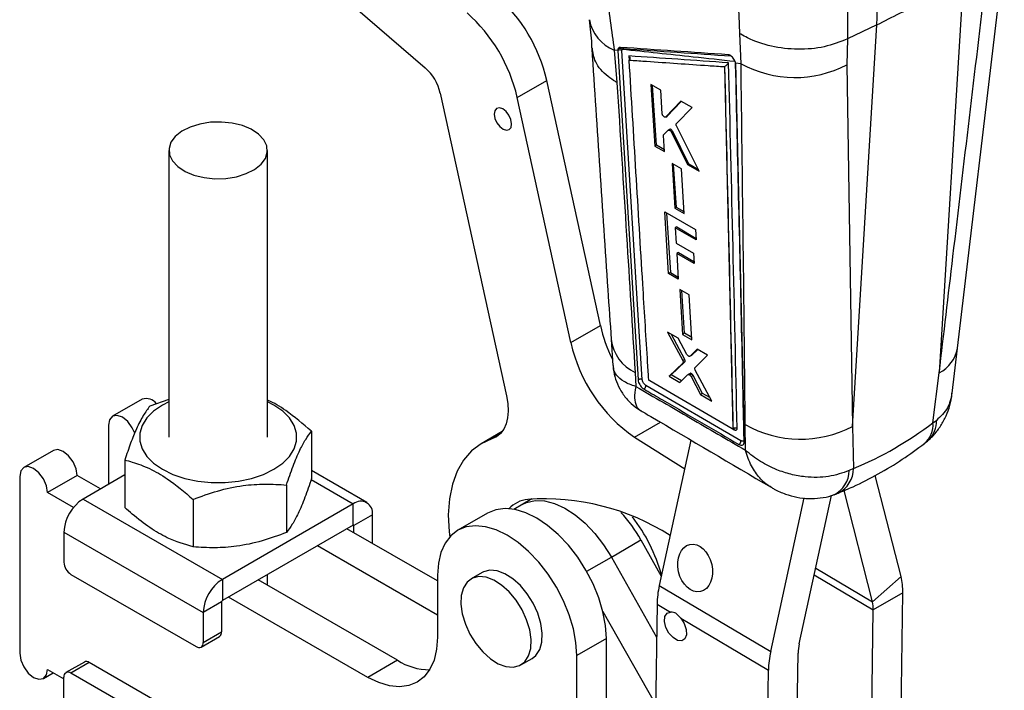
# Model space of a CAD drawing. Header units: millimetres. Extents: x 51 to 384, y 18 to 289.
# Tile 18 of 19: x 277 to 352, y 195 to 246. Entities that reach past the tile are written whole.
import ezdxf

# ---------------------------------------------------------------- set-up
doc = ezdxf.new("R2010")
doc.units = ezdxf.units.MM

msp = doc.modelspace()

# ---------------------------------------------------------------- linework, layer by layer
at = {"color": 7, "linetype": 'Continuous', "lineweight": 25}
for p, q in [((348.245973, 221.401835), (351.810854, 251.417265)), ((348.69682, 249.853127), (346.852868, 219.526034)), ((300.573, 248.926902), (307.70688, 242.772895)), ((342.110006, 246.05064), (339.862949, 244.974128)), ((340.248827, 215.440197), (342.110006, 246.05064)), ((331.759417, 243.084531), (331.665654, 245.387292)), ((339.86184, 244.973592), (339.827871, 243.00832)), ((339.862949, 244.974128), (339.86184, 244.973592)), ((322.36579, 244.099016), (322.107949, 244.126628)), ((322.107949, 244.126628), (322.313182, 241.655499)), ((322.36579, 244.099016), (322.366554, 244.078865)), ((322.366554, 244.078865), (322.371242, 244.081571)), ((322.366554, 244.078865), (323.918548, 218.984161)), ((322.3936, 244.219593), (322.371242, 244.081571)), ((322.371242, 244.081571), (323.919285, 218.984586)), ((322.688435, 244.096557), (322.698538, 244.173896)), ((324.240499, 218.997726), (322.688435, 244.096557)), ((331.759417, 243.084531), (331.340074, 243.130137)), ((331.345704, 243.067978), (331.340074, 243.130137)), ((331.346551, 243.031906), (331.345704, 243.067978)), ((339.827871, 243.00832), (340.248827, 215.440197)), ((330.502148, 242.860143), (330.507006, 242.863569)), ((330.502148, 242.860143), (331.142643, 215.287608)), ((314.712375, 240.514598), (316.966278, 241.815749)), ((321.052516, 223.129571), (316.966278, 241.815749)), ((325.645911, 241.076813), (324.895335, 241.497151)), ((324.895335, 241.497151), (325.189096, 236.801479)), ((308.853645, 240.837401), (313.899318, 217.763779)), ((325.319916, 236.877), (325.026779, 241.423539)), ((325.757819, 239.272804), (325.645911, 241.076813)), ((318.798613, 221.828421), (314.712375, 240.514598)), ((327.175906, 240.218993), (326.037994, 239.025639)), ((326.142302, 239.085855), (327.197542, 240.206852)), ((328.031475, 239.738736), (327.175906, 240.218993)), ((326.836894, 238.516963), (328.031475, 239.738736)), ((326.037994, 239.025639), (326.022677, 239.017311)), ((326.024112, 239.014776), (326.128885, 239.07526)), ((326.142302, 239.085855), (326.037994, 239.025639)), ((326.128249, 239.076307), (326.142302, 239.085855)), ((325.883883, 237.688825), (326.207549, 238.009602)), ((326.323776, 238.078755), (326.219602, 238.018616)), ((326.48119, 238.023761), (326.380313, 237.965526)), ((326.556769, 237.91963), (326.45717, 237.862132)), ((326.45717, 237.862132), (327.69255, 235.389005)), ((327.776847, 235.437668), (326.556769, 237.91963)), ((328.579753, 234.887571), (326.844848, 238.336819)), ((325.937316, 236.379704), (325.860938, 237.610674)), ((288.188871, 236.479929), (288.188057, 214.617518)), ((295.688059, 214.617239), (295.688871, 236.479649)), ((325.319916, 236.877), (325.189096, 236.801479)), ((325.189096, 236.801479), (325.937316, 236.379704)), ((325.928585, 236.520425), (325.319916, 236.877)), ((327.225174, 235.073511), (326.51063, 235.477185)), ((326.51063, 235.477185), (326.721115, 232.060744)), ((326.838777, 232.128669), (326.627111, 235.41138)), ((327.433794, 231.655938), (327.225174, 235.073511)), ((327.776847, 235.437668), (327.69255, 235.389005)), ((327.69255, 235.389005), (328.579753, 234.887571)), ((328.522897, 235.000608), (327.776847, 235.437668)), ((325.945177, 231.782388), (328.30087, 230.442457)), ((326.238312, 227.085826), (325.945177, 231.782388)), ((326.838777, 232.128669), (326.721115, 232.060744)), ((326.721115, 232.060744), (327.433794, 231.655938)), ((327.425934, 231.784698), (326.838777, 232.128669)), ((326.087467, 231.701451), (326.380169, 227.167718)), ((326.862352, 230.637998), (326.739312, 230.566969)), ((326.739312, 230.566969), (326.811517, 229.397129)), ((328.348669, 229.649972), (326.739312, 230.566969)), ((326.862352, 230.637998), (328.341343, 229.771432)), ((328.30087, 230.442457), (328.348669, 229.649972)), ((326.811517, 229.397129), (328.134794, 228.641686)), ((326.98816, 228.689335), (326.859771, 228.615218)), ((326.859771, 228.615218), (326.980381, 226.660427)), ((328.182115, 227.859236), (326.859771, 228.615218)), ((326.98816, 228.689335), (328.173931, 227.994573)), ((328.134794, 228.641686), (328.182115, 227.859236)), ((326.380169, 227.167718), (326.238312, 227.085826)), ((326.980381, 226.660427), (326.238312, 227.085826)), ((326.380169, 227.167718), (326.970419, 226.82188)), ((327.811586, 225.463811), (327.10294, 225.870885)), ((327.10294, 225.870885), (327.313056, 222.454181)), ((327.457975, 222.53784), (327.248443, 225.787304)), ((328.019199, 222.04559), (327.811586, 225.463811)), ((318.798613, 221.828421), (321.052516, 223.129571)), ((321.872791, 222.067055), (322.008713, 220.078032)), ((326.978663, 222.152938), (326.168162, 222.622014)), ((326.168162, 222.622014), (327.316181, 220.454562)), ((327.46764, 220.541998), (326.456702, 222.45502)), ((327.636023, 220.928123), (326.978663, 222.152938)), ((327.457975, 222.53784), (327.313056, 222.454181)), ((327.313056, 222.454181), (328.019199, 222.04559)), ((328.008904, 222.215088), (327.457975, 222.53784)), ((328.425001, 221.315095), (327.874225, 220.789177)), ((328.020975, 220.873894), (328.45985, 221.294887)), ((329.218145, 220.85523), (328.425001, 221.315095)), ((347.837207, 217.960373), (348.244867, 221.403409)), ((327.46764, 220.541998), (327.316181, 220.454562)), ((327.86415, 220.781939), (328.011058, 220.866747)), ((328.020975, 220.873894), (327.874225, 220.789177)), ((328.264839, 219.920289), (329.218145, 220.85523)), ((327.327097, 220.264089), (326.286593, 219.264296)), ((326.445352, 219.355946), (327.479092, 220.351834)), ((327.479092, 220.351834), (327.327097, 220.264089)), ((329.533339, 217.367926), (328.276987, 219.728857)), ((323.691081, 219.544554), (323.757056, 218.477353)), ((324.72707, 219.015649), (324.725543, 219.027691)), ((326.445352, 219.355946), (326.286593, 219.264296)), ((326.286593, 219.264296), (327.109063, 218.784271)), ((327.225629, 218.898831), (326.445352, 219.355946)), ((327.109063, 218.784271), (327.716563, 219.381327)), ((327.88077, 219.478054), (327.728055, 219.389893)), ((328.022532, 219.43746), (327.870267, 219.349559)), ((328.108686, 219.329014), (327.956439, 219.241123)), ((327.956439, 219.241123), (328.679019, 217.867287)), ((328.833862, 217.956677), (328.108686, 219.329014)), ((346.375805, 215.715812), (346.852868, 219.526034)), ((331.750467, 214.344128), (324.517588, 218.565413)), ((331.073986, 215.254088), (324.804065, 218.904608)), ((286.149744, 217.507999), (283.895841, 216.206848)), ((288.188166, 217.492046), (286.732869, 216.980809)), ((328.833862, 217.956677), (328.679019, 217.867287)), ((328.679019, 217.867287), (329.533339, 217.367926)), ((329.394959, 217.627968), (328.833862, 217.956677)), ((283.585118, 215.520135), (283.584952, 211.01952)), ((331.125012, 215.247742), (331.133921, 215.252885)), ((331.143756, 215.288251), (331.142643, 215.287608)), ((331.143756, 215.288251), (331.143794, 215.288555)), ((332.095971, 213.629903), (332.078971, 215.586937)), ((340.248827, 215.440197), (340.325367, 212.226623)), ((346.375805, 215.715812), (346.637781, 215.898698)), ((299.048425, 215.075407), (299.04829, 211.459676)), ((313.571995, 215.044067), (311.968495, 214.118387)), ((323.644008, 214.614251), (327.468071, 212.198764)), ((327.945137, 214.388529), (325.533481, 203.318869)), ((279.388036, 213.604547), (277.134133, 212.303397)), ((284.827649, 212.87594), (284.827514, 209.260208)), ((340.325367, 212.226623), (339.992212, 212.06636)), ((276.823409, 211.616683), (276.822911, 198.144047)), ((281.198633, 211.693117), (278.94473, 210.391966)), ((282.97513, 210.667478), (281.198633, 211.693117)), ((284.827606, 211.736888), (281.649475, 209.902192)), ((303.257451, 209.636392), (299.048312, 212.066485)), ((343.945931, 204.001838), (341.983349, 211.702536)), ((297.143202, 210.970539), (297.143067, 207.354807)), ((280.917961, 209.252746), (278.94473, 210.391966)), ((334.01776, 198.270427), (336.569084, 209.981171)), ((336.185899, 198.858862), (338.650214, 210.170231)), ((341.759864, 202.076644), (339.601939, 210.54382)), ((281.649475, 209.902192), (292.256077, 203.778607)), ((290.032813, 209.870805), (290.032678, 206.255074)), ((302.226282, 209.534284), (292.256077, 203.778607)), ((302.226221, 207.911444), (302.226282, 209.534284)), ((315.831104, 209.905215), (314.460815, 209.114164)), ((303.684627, 208.692126), (302.279252, 207.88082)), ((303.684546, 206.518399), (303.684627, 208.692126)), ((312.451126, 208.819997), (310.197223, 207.518847)), ((302.226221, 207.911444), (292.256015, 202.155767)), ((302.279232, 207.329739), (302.279252, 207.88082)), ((280.191004, 207.376192), (280.190917, 205.079721)), ((280.191004, 207.376192), (290.797606, 201.252607)), ((308.6436, 203.655354), (301.748924, 207.635907)), ((308.643504, 201.052996), (299.495021, 206.334756)), ((321.884716, 205.47846), (324.138619, 206.77961)), ((324.138619, 206.77961), (325.689274, 204.033967)), ((321.884716, 205.47846), (325.328259, 199.381209)), ((280.721225, 204.161149), (290.267168, 198.649922)), ((295.68764, 203.328073), (295.68767, 204.136819)), ((308.643617, 204.085272), (308.643441, 199.36985)), ((312.053322, 204.303641), (311.204794, 203.813797)), ((312.147426, 204.352816), (312.053322, 204.303641)), ((343.945931, 204.001838), (341.759864, 202.076644)), ((292.256077, 203.778607), (292.256015, 202.155767)), ((305.593817, 197.60887), (294.987215, 203.732455)), ((325.533481, 203.318869), (334.01776, 198.270427)), ((344.081603, 202.753749), (341.8277, 201.452599)), ((343.786628, 180.760409), (344.081603, 202.753749)), ((292.20298, 202.063913), (290.797606, 201.252607)), ((292.20298, 202.063913), (292.202895, 199.76744)), ((303.339914, 196.307719), (292.733312, 202.431305)), ((325.361953, 201.893437), (325.007678, 175.478696)), ((325.361953, 201.893437), (326.395852, 201.278231)), ((290.797606, 201.252607), (290.797521, 198.956135)), ((321.238325, 201.330995), (325.258929, 194.211982)), ((341.532725, 179.459258), (341.8277, 201.452599)), ((327.167782, 200.818905), (333.846232, 196.844995)), ((290.797521, 198.956135), (292.202895, 199.76744)), ((290.642159, 198.612778), (292.047534, 199.424084)), ((321.504122, 199.262837), (319.250219, 197.961687)), ((321.503447, 181.074781), (321.504122, 199.262837)), ((335.80516, 176.152805), (336.100135, 198.146146)), ((281.751328, 197.477171), (280.345953, 196.665866)), ((282.126323, 197.440025), (280.720948, 196.62872)), ((291.672262, 191.9288), (282.126323, 197.440025)), ((305.593817, 197.60887), (303.339914, 196.307719)), ((314.991986, 197.253475), (315.840514, 197.74332)), ((319.249544, 179.77363), (319.250219, 197.961687)), ((278.633508, 196.232616), (279.383627, 196.665651)), ((278.944232, 196.91933), (280.190588, 196.199762)), ((290.266887, 191.117494), (280.720948, 196.62872)), ((333.551257, 174.851655), (333.846232, 196.844995)), ((280.19051, 194.026035), (280.190593, 196.322508))]:
    msp.add_line(p, q, dxfattribs=at)
at = {"color": 8, "linetype": 'Continuous', "lineweight": 25}
for p, q in [((323.22369, 243.673844), (323.242869, 243.358248)), ((331.337753, 243.141301), (331.969327, 215.417438)), ((323.644008, 214.614251), (325.622107, 215.756184)), ((331.129706, 215.25045), (331.244297, 215.183647)), ((313.360663, 214.808394), (312.787162, 214.477319)), ((299.021947, 211.384266), (302.226282, 209.534284)), ((302.226214, 207.91144), (302.279252, 207.88082)), ((320.005889, 204.393836), (321.884716, 205.47846)), ((337.333574, 204.12676), (341.8277, 201.452599)), ((337.446142, 204.643459), (341.759864, 202.076644))]:
    msp.add_line(p, q, dxfattribs=at)
at = {"color": 7, "linetype": 'Continuous', "lineweight": 25, "flags": 128}
for points in [[(314.288446, 238.499205), (314.233037, 238.822945), (314.085162, 239.153374), (313.867331, 239.440182), (313.612708, 239.639708), (313.360056, 239.721577), (313.147841, 239.673325), (313.008369, 239.502294), (312.962874, 239.234533), (313.018282, 238.910793), (313.166158, 238.580364), (313.383988, 238.293556), (313.638612, 238.094029), (313.891263, 238.012161), (314.103478, 238.060413), (314.242951, 238.231443), (314.288446, 238.499205)], [(295.533247, 235.862502), (295.681024, 236.339722), (295.641152, 236.823967), (295.415634, 237.290948), (295.015774, 237.717262), (294.461626, 238.081518), (293.780981, 238.365455), (293.007959, 238.554841), (292.18133, 238.640178), (291.342544, 238.617179), (290.533659, 238.487003), (289.79524, 238.256178), (289.16431, 237.936275), (288.672508, 237.54334), (288.344491, 237.097078), (288.196719, 236.619856), (288.236586, 236.135614), (288.462109, 235.66863), (288.861964, 235.242323), (289.416113, 234.878062), (290.096762, 234.594123), (290.869781, 234.404738), (291.696411, 234.319406), (292.535197, 234.3424), (293.344081, 234.472576), (294.082503, 234.7034), (294.713432, 235.023303), (295.205235, 235.416238), (295.533247, 235.862502)], [(323.918561, 218.983975), (323.919552, 218.972517), (323.920543, 218.961062)], [(313.899318, 217.763779), (313.996733, 217.171033), (314.023942, 216.608053), (313.980343, 216.087363), (313.866905, 215.620556), (313.686152, 215.218021), (313.442109, 214.888714), (313.140206, 214.639969), (312.787162, 214.477319)], [(288.188161, 217.321503), (287.695418, 217.066812), (287.023148, 216.604296), (286.500214, 216.081409), (286.142503, 215.514038), (285.960891, 214.919423), (285.960891, 214.31563), (286.142504, 213.721004), (286.500214, 213.153615), (287.023148, 212.630701), (287.695418, 212.168153), (288.496602, 211.780022), (289.40235, 211.478104), (290.385145, 211.271569), (291.415125, 211.166697), (292.460994, 211.166671), (293.490973, 211.271494), (294.473768, 211.477979), (295.379519, 211.779853), (296.180701, 212.167942), (296.852972, 212.630459), (297.375905, 213.153347), (297.733614, 213.720719), (297.915228, 214.315334), (297.915228, 214.919126), (297.733615, 215.51375), (297.375907, 216.08114), (296.852972, 216.604052), (296.1807, 217.066601), (295.68816, 217.321225)], [(285.590473, 214.919287), (285.39581, 215.340827), (285.051717, 215.80499), (284.645824, 216.132561), (284.239922, 216.273669), (283.89581, 216.206832), (283.665874, 215.942226), (283.585118, 215.520135)], [(312.787162, 214.477319), (311.961375, 214.114266), (311.235969, 213.577602), (310.622992, 212.876239), (310.132625, 212.021826), (309.773011, 211.028552), (309.550123, 209.912917), (309.467664, 208.693445), (309.527001, 207.390392), (309.569651, 207.00788)], [(281.198633, 211.693117), (281.117912, 212.208434), (280.888004, 212.738526), (280.543912, 213.202689), (280.138018, 213.53026), (279.732116, 213.671368), (279.388036, 213.604547)], [(278.94473, 210.391966), (278.864009, 210.907283), (278.634101, 211.437375), (278.290009, 211.901538), (277.884115, 212.22911), (277.478213, 212.370218), (277.134101, 212.303381), (276.904165, 212.038774), (276.823409, 211.616683)], [(315.079998, 209.471611), (315.43021, 209.635603), (316.079203, 209.777657), (316.792996, 209.751903), (317.552115, 209.559045), (318.335856, 209.204343), (319.122838, 208.697474), (319.891596, 208.05226), (320.621161, 207.286302), (321.29163, 206.420497), (321.884716, 205.47846)], [(315.079998, 209.471611), (315.43021, 209.635603), (316.079203, 209.777657), (316.792996, 209.751903), (317.552115, 209.559045), (318.335856, 209.204343), (319.122838, 208.697474), (319.891596, 208.05226), (320.621161, 207.286302), (321.29163, 206.420497), (321.884716, 205.47846)], [(321.504122, 199.262837), (321.438865, 200.258526), (321.24463, 201.305089), (320.9262, 202.376756), (320.491415, 203.44714), (319.950981, 204.489884), (319.318206, 205.479313), (318.608671, 206.391064), (317.839847, 207.202684), (317.030664, 207.89419), (316.201048, 208.448556), (315.371426, 208.85213), (314.562227, 209.094976), (313.793375, 209.171112), (313.083803, 209.078665), (312.451126, 208.819997)], [(319.250219, 197.961687), (319.184962, 198.957375), (318.990727, 200.003939), (318.672297, 201.075606), (318.237512, 202.14599), (317.697078, 203.188734), (317.064304, 204.178162), (316.354768, 205.089913), (315.585944, 205.901533), (314.776761, 206.593039), (313.947145, 207.147405), (313.117523, 207.550979), (312.308324, 207.793825), (311.539472, 207.869962), (310.8299, 207.777515), (310.197079, 207.518763), (309.656591, 207.100074), (309.221745, 206.531761), (308.903249, 205.827815), (308.708945, 205.005571), (308.643617, 204.085272)], [(311.298898, 203.862971), (310.902638, 203.571904), (310.616481, 203.128486), (310.454777, 202.554951), (310.425636, 201.880059), (310.530517, 201.137651), (310.764163, 200.364956), (311.114856, 199.60072), (311.565012, 198.883261), (312.092057, 198.248561), (312.669565, 197.728446), (313.268576, 197.348991), (313.859053, 197.129231), (314.411387, 197.080179), (314.897882, 197.204298), (315.294143, 197.495365), (315.580299, 197.938783), (315.742003, 198.512321), (315.771144, 199.187212), (315.666263, 199.92962), (315.432618, 200.702316), (315.081924, 201.466552), (314.631768, 202.184008), (314.104722, 202.818709), (313.527215, 203.338826), (312.928204, 203.71828), (312.337727, 203.938041), (311.785393, 203.987093), (311.298898, 203.862971)], [(315.840514, 197.74332), (316.14267, 197.98521), (316.428827, 198.428628), (316.59053, 199.002165), (316.619672, 199.677057), (316.51479, 200.419465), (316.281145, 201.19216), (315.930452, 201.956396), (315.480296, 202.673853), (314.95325, 203.308553), (314.375743, 203.828671), (313.776732, 204.208125), (313.186255, 204.427886), (312.633921, 204.476937), (312.147426, 204.352816)], [(327.167782, 200.818905), (327.433989, 200.409972), (327.589816, 199.963261), (327.609352, 199.553054), (327.489348, 199.247563), (327.24976, 199.097589), (326.930428, 199.128069), (326.584452, 199.333938), (326.269366, 199.680959), (326.037563, 200.111427), (325.927588, 200.553761), (325.957732, 200.934407), (326.122979, 201.19007), (326.395852, 201.278231)], [(308.643441, 199.36985), (308.578114, 198.449553), (308.38381, 197.627309), (308.065314, 196.923362), (307.630468, 196.355049), (307.08998, 195.93636), (306.457159, 195.677608), (305.747586, 195.585161), (304.978735, 195.661299), (304.169535, 195.904144), (303.339914, 196.307719)], [(276.822911, 198.144047), (276.903631, 197.628729), (277.133536, 197.098639), (277.477632, 196.634474), (277.883526, 196.306903), (278.289424, 196.165797), (278.63354, 196.232631), (278.863476, 196.497238), (278.944232, 196.91933)]]:
    msp.add_lwpolyline(points, dxfattribs=at)
at = {"color": 7, "linetype": 'Continuous', "lineweight": 25}
for centre, radius, start, end in [((315.298491, 246.789674), 26.821698, 358.4210966, 17.53103456), ((304.966517, 239.064208), 12.311183, 12.91464679, 48.3782645), ((302.712614, 237.763057), 12.311183, 12.91464679, 48.3782645), ((322.543203, 243.806187), 0.324664, 63.42758731, 121.98226321), ((322.514728, 243.987603), 0.261708, 45.38438779, 117.57014472), ((335.864584, 250.556907), 8.525773, 241.21652345, 297.70113015), ((305.253705, 240.011935), 3.693368, 12.91465507, 48.37818229), ((332.543799, 225.719065), 11.779434, 192.69914962, 205.84148253), ((330.409401, 224.392514), 11.890541, 192.45315922, 235.32137891), ((286.457597, 216.566016), 0.991012, 37.35802758, 108.09806779), ((336.297867, 222.972344), 8.505488, 240.26293561, 297.67908559), ((283.357483, 207.231968), 3.169761, 122.60499358, 177.39213841), ((302.795592, 208.836374), 0.900661, 350.78389006, 129.20535749), ((315.762957, 207.550571), 2.334692, 96.09682202, 136.33850734), ((316.758049, 191.997666), 17.917563, 57.58621503, 93.97817404), ((314.404333, 201.318744), 11.161424, 29.29211716, 42.65733924), ((313.573895, 200.815877), 12.566712, 15.15152715, 37.94276769), ((302.246923, 207.886065), 0.032752, 350.78536872, 129.20387892), ((281.342339, 205.132093), 1.152612, 182.60428106, 237.39288461), ((339.273848, 202.862546), 4.808986, 358.70365345, 13.70418215), ((293.964094, 201.108377), 3.169772, 122.60509299, 177.39203901), ((332.541293, 201.752552), 7.180723, 167.40089192, 178.87578581), ((292.318126, 202.058668), 0.115265, 122.60537942, 177.39215587), ((339.423835, 201.506997), 2.40448, 358.70365183, 13.70426779), ((291.862886, 199.71446), 0.344113, 302.4519014, 8.8565549), ((290.474211, 198.903714), 0.327532, 230.79251601, 9.20973323), ((339.689857, 198.075701), 3.590413, 167.40103436, 178.87576894), ((341.025607, 196.704108), 7.180757, 167.40093966, 178.87577993), ((281.906608, 197.133359), 0.377252, 54.37985714, 114.30599724), ((308.063564, 201.472864), 4.58586, 237.41452342, 269.74917084), ((280.513904, 196.374928), 0.327532, 50.79225543, 189.20957794)]:
    msp.add_arc(centre, radius, start, end, dxfattribs=at)
at = {"color": 8, "linetype": 'Continuous', "lineweight": 25}
for centre, radius, start, end in [((323.257991, 247.00943), 3.103731, 190.58229011, 248.25135996), ((322.611985, 244.164276), 0.205516, 20.88836183, 48.12445535), ((325.040217, 222.434797), 3.18962, 186.61985632, 244.97732176), ((345.695415, 221.840228), 2.587508, 296.5721057, 350.25595558), ((331.139165, 215.186606), 0.105173, 358.3874761, 55.3718219), ((344.511389, 215.559202), 1.870982, 310.62956261, 4.80156529), ((344.70584, 215.797509), 1.934589, 313.36414934, 2.99824162), ((338.214592, 212.23894), 2.110811, 296.67884291, 359.66567612), ((337.920946, 212.087694), 2.071375, 296.37289273, 359.40987028)]:
    msp.add_arc(centre, radius, start, end, dxfattribs=at)
at = {"color": 7, "linetype": 'Continuous', "lineweight": 25}
for centre, major_axis, ratio, start_param, end_param in [((326.437864, 237.90276), (-0.118448, 0.173911), 0.52924628, 4.457806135, 5.07998817), ((327.994665, 219.301695), (-0.118923, 0.174609), 0.52924628, 4.51415962, 5.186883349), ((308.003656, 275.169811), (-35.485796, 61.381065), 0.615400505, 3.060805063, 3.221051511)]:
    msp.add_ellipse(centre, major_axis=major_axis, ratio=ratio, start_param=start_param, end_param=end_param, dxfattribs=at)
msp.add_ellipse((328.264189, 204.641569), major_axis=(-0.401003, 1.798361), ratio=0.700913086, dxfattribs=at)
for points, knots in [([(321.146086, 253.409718), (321.197048, 252.59673), (321.298975, 250.97074), (321.521249, 248.607845), (321.78656, 246.306336), (322.000818, 244.853208), (322.107949, 244.126628)], [0, 0, 0, 0, 0.246886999, 0.493778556, 0.746883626, 1, 1, 1, 1]), ([(331.665654, 245.387292), (331.653879, 245.752055), (331.615113, 246.952902), (331.464833, 249.164686), (331.271103, 251.110739), (331.173128, 252.094923)], [0, 0, 0, 0, 0.177385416, 0.583976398, 1, 1, 1, 1]), ([(339.364511, 252.656504), (339.50134, 251.561657), (339.778706, 249.342281), (339.900044, 246.805744), (339.871753, 245.408869), (339.862949, 244.974128)], [0, 0, 0, 0, 0.401411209, 0.813704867, 1, 1, 1, 1]), ([(342.110006, 246.05064), (343.279582, 246.638058), (345.618734, 247.812894), (347.670792, 249.173049), (348.69682, 249.853127)], [0, 0, 0, 0, 0.500000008, 1, 1, 1, 1]), ([(346.852868, 219.526034), (347.201775, 222.47798), (348.384163, 232.481658), (349.576405, 242.491293), (350.416833, 249.547224)], [0, 0, 0, 0, 0.295086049, 1, 1, 1, 1]), ([(320.202654, 246.427727), (320.273061, 245.799028), (320.355507, 245.062821), (320.380649, 244.372268), (320.38432, 244.271428)], [0, 0, 0, 0, 0.853971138, 1, 1, 1, 1]), ([(339.86184, 244.973592), (339.293756, 244.748005), (338.157589, 244.296828), (336.086804, 244.122433), (334.033594, 244.354376), (332.595924, 244.857519), (331.877786, 245.253713), (331.690641, 245.371558), (331.665654, 245.387292)], [0, 0, 0, 0, 0.228047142, 0.456094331, 0.684146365, 0.912206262, 0.98827816, 1, 1, 1, 1]), ([(320.395573, 244.249711), (320.794124, 238.115345), (321.274911, 230.715231), (321.78678, 223.33129), (321.874333, 222.068308)], [0, 0, 0, 0, 0.828955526, 1, 1, 1, 1]), ([(322.56919, 244.326857), (322.532815, 244.324333), (322.460066, 244.319285), (322.389876, 244.246007), (322.366351, 244.16289), (322.365877, 244.108913), (322.36579, 244.099016)], [0, 0, 0, 0, 0.309934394, 0.61985335, 0.930294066, 1, 1, 1, 1]), ([(330.775921, 243.77028), (329.407539, 243.862675), (326.670776, 244.047465), (323.936385, 244.233726), (322.56919, 244.326857)], [0, 0, 0, 0, 0.500000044, 1, 1, 1, 1]), ([(322.698538, 244.173896), (322.700709, 244.178771), (322.711162, 244.202237), (322.741859, 244.233306), (322.783272, 244.236136), (322.803994, 244.237553)], [0, 0, 0, 0, 0.115828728, 0.557594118, 1, 1, 1, 1]), ([(322.803994, 244.237553), (324.170975, 244.143662), (326.90494, 243.95588), (329.641269, 243.769576), (331.009434, 243.676424)], [0, 0, 0, 0, 0.49999976, 1, 1, 1, 1]), ([(331.303678, 243.265974), (331.301289, 243.272199), (331.278733, 243.330966), (331.219556, 243.44406), (331.10718, 243.587769), (330.978245, 243.698293), (330.86326, 243.757519), (330.799791, 243.766792), (330.775921, 243.77028)], [0, 0, 0, 0, 0.025175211, 0.237667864, 0.449919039, 0.661599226, 0.872732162, 1, 1, 1, 1]), ([(330.817632, 243.1536), (329.526944, 243.241747), (326.994893, 243.414672), (324.464326, 243.588583), (323.22369, 243.673844)], [0, 0, 0, 0, 0.509739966, 1, 1, 1, 1]), ([(323.22369, 243.673844), (323.22428, 243.67314), (323.228185, 243.668474), (323.251292, 243.639567), (323.282909, 243.585219), (323.302873, 243.510483), (323.300461, 243.44541), (323.280437, 243.392096), (323.2542, 243.368364), (323.241925, 243.357261)], [0, 0, 0, 0, 0.00710712, 0.0470958, 0.28722951, 0.494913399, 0.676269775, 0.848551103, 1, 1, 1, 1]), ([(323.241925, 243.357261), (323.293312, 243.353727), (323.735472, 243.323318), (325.740865, 243.185601), (328.109551, 243.023404), (330.087962, 242.888405), (330.502148, 242.860143)], [0, 0, 0, 0, 0.021241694, 0.182775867, 0.828911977, 1, 1, 1, 1]), ([(324.725543, 219.027691), (324.721298, 219.096), (324.687912, 219.633186), (324.538261, 222.04612), (324.043499, 230.083692), (323.586002, 237.65956), (323.241925, 243.357261)], [0, 0, 0, 0, 0.0084307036, 0.0663000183, 0.2977775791, 1, 1, 1, 1]), ([(330.507006, 242.863569), (330.517996, 242.87178), (330.542881, 242.890373), (330.592654, 242.931706), (330.664608, 242.995855), (330.746269, 243.075363), (330.795586, 243.128449), (330.817291, 243.15321), (330.817632, 243.1536)], [0, 0, 0, 0, 0.084209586, 0.190688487, 0.358774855, 0.662844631, 0.994696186, 1, 1, 1, 1]), ([(331.465077, 215.293153), (331.361212, 219.886283), (331.15114, 229.176087), (330.929624, 238.459936), (330.817632, 243.1536)], [0, 0, 0, 0, 0.494427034, 1, 1, 1, 1]), ([(331.340074, 243.130137), (331.336371, 243.150592), (331.3284, 243.194622), (331.312299, 243.241092), (331.303678, 243.265974)], [0, 0, 0, 0, 0.464567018, 1, 1, 1, 1]), ([(331.994028, 214.254571), (331.99158, 214.370299), (331.97934, 214.948941), (331.927622, 217.379072), (331.722077, 226.859638), (331.512838, 235.870632), (331.346551, 243.031906)], [0, 0, 0, 0, 0.012056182, 0.060281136, 0.253180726, 1, 1, 1, 1]), ([(332.078971, 215.586937), (332.074683, 216.052792), (331.990348, 225.214744), (331.87187, 234.382718), (331.759417, 243.084531)], [0, 0, 0, 0, 0.0508467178, 1, 1, 1, 1]), ([(330.507006, 242.863569), (330.507017, 242.863106), (330.614948, 238.264789), (330.835005, 229.074448), (331.040905, 219.88069), (331.143756, 215.288251)], [0, 0, 0, 0, 0.000050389, 0.500508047, 1, 1, 1, 1]), ([(322.313182, 241.655499), (322.557012, 237.762285), (323.019306, 230.380876), (323.4755, 223.022068), (323.691081, 219.544554)], [0, 0, 0, 0, 0.527435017, 1, 1, 1, 1]), ([(325.876724, 239.056637), (325.860437, 239.072277), (325.827866, 239.103556), (325.78942, 239.163772), (325.764575, 239.222662), (325.759923, 239.257194), (325.757819, 239.272804)], [0, 0, 0, 0, 0.260962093, 0.521886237, 0.783875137, 1, 1, 1, 1]), ([(326.004571, 239.007467), (325.990341, 239.006767), (325.961938, 239.005369), (325.915874, 239.026031), (325.887946, 239.047864), (325.876724, 239.056637)], [0, 0, 0, 0, 0.375229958, 0.748952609, 1, 1, 1, 1]), ([(326.844848, 238.336819), (326.835911, 238.357438), (326.818038, 238.398674), (326.81177, 238.455825), (326.819789, 238.495422), (326.832416, 238.511324), (326.836894, 238.516963)], [0, 0, 0, 0, 0.281519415, 0.563015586, 0.845059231, 1, 1, 1, 1]), ([(326.220953, 238.016152), (326.227645, 238.020301), (326.245255, 238.03122), (326.286685, 238.025652), (326.33535, 238.003989), (326.366208, 237.977592), (326.380313, 237.965526)], [0, 0, 0, 0, 0.17776312, 0.467819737, 0.75674271, 1, 1, 1, 1]), ([(326.48119, 238.023761), (326.4647, 238.038055), (326.431721, 238.066641), (326.382143, 238.086884), (326.345041, 238.090067), (326.329747, 238.080087), (326.324837, 238.076883)], [0, 0, 0, 0, 0.28784536, 0.575689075, 0.863791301, 1, 1, 1, 1]), ([(326.380313, 237.965526), (326.396476, 237.948623), (326.426271, 237.917464), (326.44747, 237.879501), (326.45717, 237.862132)], [0, 0, 0, 0, 0.542468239, 1, 1, 1, 1]), ([(325.860938, 237.610674), (325.861295, 237.62801), (325.861959, 237.660346), (325.876936, 237.679801), (325.883883, 237.688825)], [0, 0, 0, 0, 0.5361101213, 1, 1, 1, 1]), ([(327.479092, 220.351834), (327.486719, 220.362438), (327.501972, 220.383645), (327.504097, 220.435558), (327.492116, 220.490567), (327.474965, 220.526607), (327.46764, 220.541998)], [0, 0, 0, 0, 0.266750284, 0.533450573, 0.800767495, 1, 1, 1, 1]), ([(327.733521, 220.811867), (327.716808, 220.826384), (327.683385, 220.855417), (327.652149, 220.899323), (327.638381, 220.923913), (327.636023, 220.928123)], [0, 0, 0, 0, 0.453220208, 0.906380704, 1, 1, 1, 1]), ([(327.874222, 220.789179), (327.863322, 220.782586), (327.84131, 220.769272), (327.794044, 220.776075), (327.75647, 220.795021), (327.736548, 220.809645), (327.733521, 220.811867)], [0, 0, 0, 0, 0.3123883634, 0.6308630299, 0.9439124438, 1, 1, 1, 1]), ([(328.010516, 220.867872), (328.012054, 220.868227), (328.016205, 220.869183), (328.01913, 220.872075), (328.020972, 220.873896)], [0, 0, 0, 0, 0.370564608, 1, 1, 1, 1]), ([(322.025032, 220.080914), (322.033525, 219.927617), (322.056654, 219.510162), (322.252878, 218.84795), (322.601017, 218.110572), (323.090061, 217.45873), (323.618039, 216.954356), (323.998106, 216.726914), (324.152655, 216.634428)], [0, 0, 0, 0, 0.108891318, 0.296530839, 0.485780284, 0.685889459, 0.872271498, 1, 1, 1, 1]), ([(327.316181, 220.454562), (327.325676, 220.433867), (327.344665, 220.392479), (327.353305, 220.334119), (327.347173, 220.289564), (327.333119, 220.27173), (327.327097, 220.264089)], [0, 0, 0, 0, 0.266370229, 0.532706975, 0.799789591, 1, 1, 1, 1]), ([(328.276987, 219.728857), (328.267399, 219.7495), (328.248226, 219.790784), (328.239158, 219.849259), (328.24487, 219.89429), (328.258814, 219.912445), (328.264839, 219.920289)], [0, 0, 0, 0, 0.265559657, 0.531079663, 0.797389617, 1, 1, 1, 1]), ([(324.240488, 218.997894), (324.216896, 219.008714), (324.169712, 219.030355), (324.079522, 219.036662), (323.989497, 219.022786), (323.942696, 218.997207), (323.919296, 218.984418)], [0, 0, 0, 0, 0.250000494, 0.499999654, 0.750001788, 1, 1, 1, 1]), ([(324.517587, 218.565417), (324.497428, 218.578692), (324.448115, 218.611164), (324.372455, 218.689255), (324.303139, 218.791846), (324.254546, 218.900845), (324.245112, 218.96591), (324.240499, 218.997725)], [0, 0, 0, 0, 0.148309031, 0.362796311, 0.577761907, 0.793533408, 1, 1, 1, 1]), ([(324.804065, 218.904612), (324.795647, 218.910501), (324.77881, 218.922278), (324.755778, 218.949373), (324.737837, 218.979698), (324.729713, 219.002419), (324.727429, 219.01385), (324.72707, 219.015649)], [0, 0, 0, 0, 0.239245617, 0.478493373, 0.71738976, 0.955530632, 1, 1, 1, 1]), ([(327.729386, 219.38745), (327.736123, 219.391572), (327.75364, 219.402288), (327.794676, 219.396104), (327.836838, 219.3762), (327.861874, 219.356248), (327.870267, 219.349559)], [0, 0, 0, 0, 0.200143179, 0.520387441, 0.839214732, 1, 1, 1, 1]), ([(327.870267, 219.349559), (327.886798, 219.333873), (327.9198, 219.302555), (327.944241, 219.261576), (327.956439, 219.241123)], [0, 0, 0, 0, 0.500904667, 1, 1, 1, 1]), ([(328.022532, 219.43746), (328.005761, 219.450055), (327.97222, 219.475245), (327.924183, 219.488867), (327.894083, 219.48681), (327.882568, 219.478555), (327.881104, 219.477505)], [0, 0, 0, 0, 0.317748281, 0.635492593, 0.95365349, 1, 1, 1, 1]), ([(323.757056, 218.477353), (325.140857, 217.674863), (327.92219, 216.06192), (330.700139, 214.443239), (332.095971, 213.629903)], [0, 0, 0, 0, 0.497531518, 1, 1, 1, 1]), ([(323.920543, 218.961062), (323.930859, 218.905958), (323.951489, 218.795754), (324.039053, 218.616704), (324.157018, 218.453721), (324.274432, 218.341066), (324.346256, 218.295153), (324.370741, 218.279501)], [0, 0, 0, 0, 0.221587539, 0.443155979, 0.664555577, 0.885648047, 1, 1, 1, 1]), ([(324.370741, 218.279497), (324.464624, 218.224817), (324.992092, 217.917606), (327.403893, 216.512189), (329.719331, 215.158933), (331.601735, 214.058763)], [0, 0, 0, 0, 0.038918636, 0.218660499, 1, 1, 1, 1]), ([(324.370764, 218.279488), (324.376876, 218.283989), (324.39395, 218.29656), (324.421103, 218.322844), (324.450272, 218.358946), (324.475492, 218.399274), (324.495719, 218.441998), (324.509922, 218.485213), (324.518105, 218.527487), (324.51776, 218.552774), (324.517587, 218.565417)], [0, 0, 0, 0, 0.073777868, 0.206093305, 0.338411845, 0.470726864, 0.603052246, 0.735366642, 0.867685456, 1, 1, 1, 1]), ([(346.021008, 214.405746), (346.127423, 214.494159), (346.44786, 214.76039), (346.876934, 215.316189), (347.308891, 216.038372), (347.612552, 216.824289), (347.784665, 217.471322), (347.816385, 217.854801), (347.825165, 217.960951)], [0, 0, 0, 0, 0.101236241, 0.304845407, 0.510812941, 0.717648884, 0.921843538, 1, 1, 1, 1]), ([(286.732869, 216.980809), (286.567514, 216.75882), (286.233217, 216.310028), (285.737907, 215.342161), (285.264409, 214.176233), (284.974122, 213.312011), (284.827649, 212.87594)], [0, 0, 0, 0, 0.2646048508, 0.5349477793, 0.7653430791, 1, 1, 1, 1]), ([(299.048425, 215.075407), (298.398187, 215.625501), (297.317311, 216.539912), (296.168856, 217.248687), (295.710524, 217.423905), (295.688162, 217.432454)], [0, 0, 0, 0, 0.589536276, 0.979973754, 1, 1, 1, 1]), ([(324.145988, 216.623642), (324.390905, 216.479999), (327.696054, 214.541539), (330.991877, 212.597863), (334.043473, 210.798217)], [0, 0, 0, 0, 0.074101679, 1, 1, 1, 1]), ([(331.142643, 215.287608), (331.14199, 215.279503), (331.140673, 215.263166), (331.128576, 215.247814), (331.110315, 215.241819), (331.090847, 215.245264), (331.078319, 215.251817), (331.073986, 215.254083)], [0, 0, 0, 0, 0.21776032, 0.438919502, 0.660441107, 0.882579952, 1, 1, 1, 1]), ([(331.135262, 215.251202), (331.138428, 215.2538), (331.156233, 215.268408), (331.190549, 215.271823), (331.210722, 215.267443), (331.208506, 215.268314), (331.208125, 215.268464)], [0, 0, 0, 0, 0.111046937, 0.624500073, 0.935580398, 1, 1, 1, 1]), ([(331.143794, 215.288555), (331.167239, 215.30092), (331.21413, 215.325652), (331.304185, 215.337236), (331.394352, 215.32825), (331.441502, 215.304852), (331.465077, 215.293153)], [0, 0, 0, 0, 0.249999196, 0.500000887, 0.750002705, 1, 1, 1, 1]), ([(331.244297, 215.183647), (331.271747, 215.170636), (331.324591, 215.145589), (331.392209, 215.149713), (331.440939, 215.183827), (331.463388, 215.237245), (331.464645, 215.278854), (331.465077, 215.293153)], [0, 0, 0, 0, 0.22995815, 0.442687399, 0.66338977, 0.884327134, 1, 1, 1, 1]), ([(297.143202, 210.970539), (297.308567, 211.461097), (297.642882, 212.45285), (298.138203, 213.61934), (298.611691, 214.493722), (298.90196, 214.880331), (299.048425, 215.075407)], [0, 0, 0, 0, 0.264604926, 0.534947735, 0.765343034, 1, 1, 1, 1]), ([(345.719433, 214.146436), (345.774579, 214.183699), (345.930272, 214.2889), (346.066781, 214.417891), (346.154939, 214.501193)], [0, 0, 0, 0, 0.35420154, 1, 1, 1, 1]), ([(331.601735, 214.058759), (331.648581, 214.036417), (331.742263, 213.991738), (331.86306, 213.997959), (331.950875, 214.059459), (331.99096, 214.154653), (331.993247, 214.228862), (331.994035, 214.254411)], [0, 0, 0, 0, 0.220959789, 0.441876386, 0.662782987, 0.883903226, 1, 1, 1, 1]), ([(331.601755, 214.058752), (331.608449, 214.063587), (331.626072, 214.076317), (331.653682, 214.102927), (331.682739, 214.138684), (331.707889, 214.178672), (331.728115, 214.221083), (331.742392, 214.264055), (331.750728, 214.306177), (331.750554, 214.331478), (331.750467, 214.344128)], [0, 0, 0, 0, 0.080448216, 0.211812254, 0.34317861, 0.474542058, 0.605911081, 0.73727227, 0.868636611, 1, 1, 1, 1]), ([(331.991052, 214.464029), (331.99016, 214.444118), (331.987944, 214.39461), (331.95811, 214.336808), (331.90099, 214.304152), (331.828295, 214.305826), (331.775045, 214.332029), (331.750468, 214.344124)], [0, 0, 0, 0, 0.148695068, 0.36971265, 0.590400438, 0.810948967, 1, 1, 1, 1]), ([(339.162188, 210.352794), (339.539915, 210.512899), (340.577094, 210.952521), (342.216809, 211.794066), (344.038634, 212.8894), (345.173375, 213.72809), (345.730772, 214.140064)], [0, 0, 0, 0, 0.1620166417, 0.4448724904, 0.7273157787, 1, 1, 1, 1]), ([(339.992212, 212.06636), (339.484025, 211.889616), (338.452699, 211.530929), (336.880675, 211.529322), (335.547168, 211.765056), (334.382712, 212.141603), (333.192675, 212.742348), (332.443227, 213.308964), (332.099175, 213.626941), (332.095971, 213.629903)], [0, 0, 0, 0, 0.202940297, 0.411852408, 0.539873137, 0.667918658, 0.829015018, 0.998407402, 1, 1, 1, 1]), ([(284.827649, 212.87594), (285.016542, 212.826793), (285.632424, 212.66655), (286.712275, 212.25547), (288.287441, 211.370238), (289.381366, 210.430457), (290.032813, 209.870805)], [0, 0, 0, 0, 0.111310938, 0.362925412, 0.620613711, 1, 1, 1, 1]), ([(290.032813, 209.870805), (290.649949, 210.100537), (291.897605, 210.564985), (293.746161, 210.950207), (295.513247, 211.077741), (296.596574, 211.00649), (297.143202, 210.970539)], [0, 0, 0, 0, 0.264604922, 0.534947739, 0.7653431, 1, 1, 1, 1]), ([(299.04829, 211.459676), (298.882925, 210.969118), (298.548609, 209.977365), (298.053289, 208.81087), (297.579801, 207.936492), (297.289532, 207.549883), (297.143067, 207.354807)], [0, 0, 0, 0, 0.264604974, 0.534947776, 0.765343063, 1, 1, 1, 1]), ([(334.051674, 210.813223), (334.129444, 210.762445), (334.469494, 210.540419), (335.130969, 210.269496), (336.010947, 210.019727), (336.908518, 209.917296), (337.792815, 209.969104), (338.445813, 210.082162), (338.778104, 210.219734), (338.840611, 210.245613)], [0, 0, 0, 0, 0.055834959, 0.244139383, 0.426890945, 0.606144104, 0.78412744, 0.959391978, 1, 1, 1, 1]), ([(338.710657, 210.188471), (338.831367, 210.22574), (338.985028, 210.273184), (339.128487, 210.343866), (339.159251, 210.359024)], [0, 0, 0, 0, 0.7855587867, 1, 1, 1, 1]), ([(290.032678, 206.255074), (289.381218, 206.447623), (288.298309, 206.767693), (286.723636, 207.696543), (285.643176, 208.530601), (285.016401, 209.091249), (284.827514, 209.260208)], [0, 0, 0, 0, 0.379384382, 0.630642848, 0.888689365, 1, 1, 1, 1]), ([(297.143067, 207.354807), (296.525931, 207.125073), (295.278275, 206.660625), (293.42972, 206.275403), (291.662631, 206.147871), (290.579305, 206.219122), (290.032678, 206.255074)], [0, 0, 0, 0, 0.264604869, 0.534947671, 0.765343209, 1, 1, 1, 1]), ([(327.167782, 200.818905), (327.095709, 200.901614), (326.974993, 201.040144), (326.787738, 201.205982), (326.59647, 201.261039), (326.470908, 201.271799), (326.395852, 201.278231)], [0, 0, 0, 0, 0.297110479, 0.497631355, 0.699703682, 1, 1, 1, 1])]:
    msp.add_open_spline(points, degree=3, knots=knots, dxfattribs=at)
at = {"color": 8, "linetype": 'Continuous', "lineweight": 25}
for points, knots in [([(322.313182, 241.655499), (322.276613, 241.676301), (322.034511, 241.814024), (321.367462, 242.276217), (320.589949, 243.124759), (320.487797, 243.918476), (320.441438, 244.278687)], [0, 0, 0, 0, 0.031929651, 0.211390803, 0.642106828, 1, 1, 1, 1]), ([(322.471969, 244.308762), (322.447299, 244.290966), (322.415468, 244.268005), (322.397616, 244.228484), (322.3936, 244.219593)], [0, 0, 0, 0, 0.7750386, 1, 1, 1, 1]), ([(331.297555, 243.245528), (330.238208, 243.360561), (327.370484, 243.671963), (324.505308, 243.979784), (322.698538, 244.173896)], [0, 0, 0, 0, 0.369403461, 1, 1, 1, 1]), ([(323.757056, 218.477353), (323.753948, 218.478225), (323.408601, 218.575152), (322.816851, 218.82023), (322.283038, 219.296493), (322.038207, 219.726351), (322.035737, 219.993185), (322.034935, 220.079781)], [0, 0, 0, 0, 0.00295596, 0.328495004, 0.637193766, 0.882257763, 1, 1, 1, 1]), ([(323.757056, 218.477353), (323.756376, 218.474452), (323.680815, 218.152032), (323.614001, 217.577737), (323.766182, 217.003171), (323.965129, 216.705632), (324.129891, 216.645938), (324.153437, 216.637407)], [0, 0, 0, 0, 0.0032012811, 0.3558590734, 0.6902627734, 0.9557367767, 1, 1, 1, 1]), ([(347.820153, 217.96363), (347.743254, 217.57285), (347.585223, 216.769778), (346.959185, 216.194197), (346.637781, 215.898698)], [0, 0, 0, 0, 0.486607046, 1, 1, 1, 1]), ([(331.143794, 215.288555), (331.143811, 215.28847), (331.144652, 215.284357), (331.145719, 215.273242), (331.143569, 215.259703), (331.136087, 215.255593), (331.133161, 215.253985)], [0, 0, 0, 0, 0.00491627, 0.240517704, 0.703004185, 1, 1, 1, 1]), ([(334.055471, 210.819094), (333.977189, 210.858517), (333.655516, 211.020514), (333.125895, 211.538377), (332.512165, 212.411488), (332.211618, 213.197312), (332.097038, 213.625911), (332.095971, 213.629903)], [0, 0, 0, 0, 0.083016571, 0.341129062, 0.660753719, 0.996840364, 1, 1, 1, 1])]:
    msp.add_open_spline(points, degree=3, knots=knots, dxfattribs=at)

doc.saveas('drawing.dxf')
